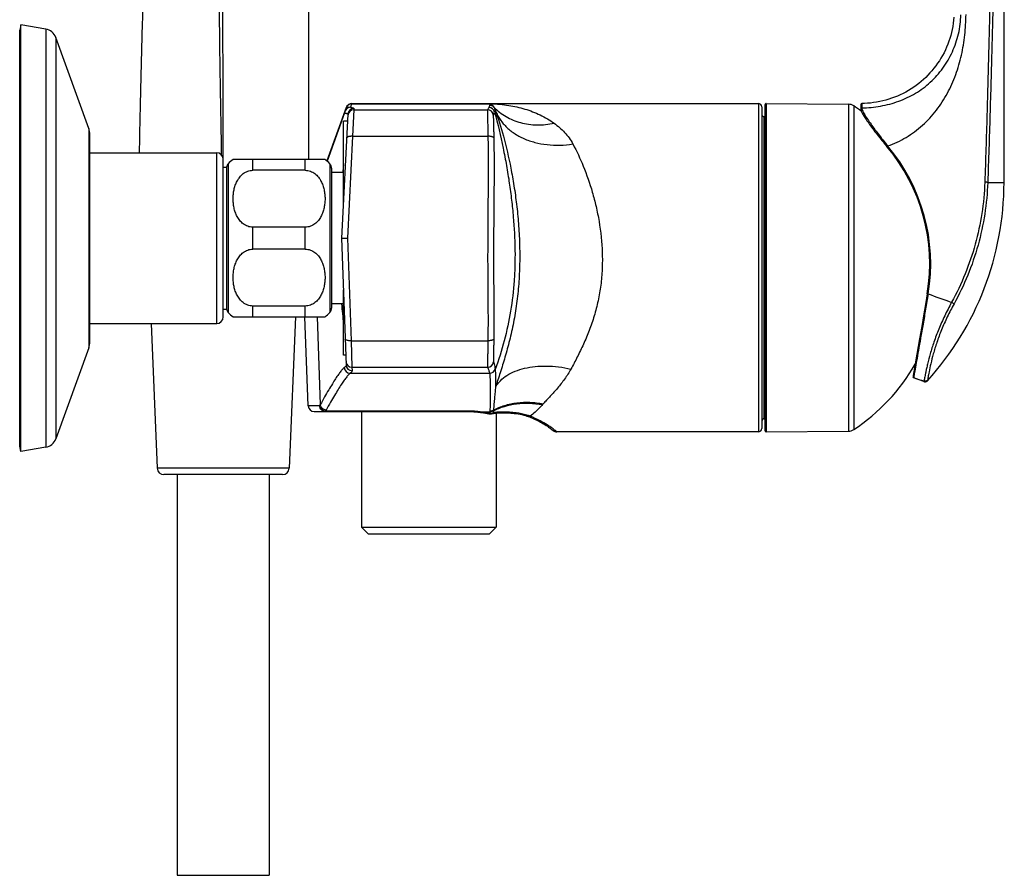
# Model space of a CAD drawing. Header units: millimetres. Extents: x 163 to 790, y -558 to 214.
# Tile 31 of 40: x 640 to 790, y -116 to 14. Entities that reach past the tile are written whole.
import ezdxf

# ---------------------------------------------------------------- set-up
doc = ezdxf.new("R2010")
doc.units = ezdxf.units.MM
doc.header["$LTSCALE"] = 23.1
doc.layers.get('0').update_dxf_attribs({"linetype": 'CONTINUOUS'})

msp = doc.modelspace()

# ---------------------------------------------------------------- linework, layer by layer
at = {"color": 7, "linetype": 'CONTINUOUS'}
for p, q in [((789.5, -11), (789.54, 73.81)), ((639.74, 13.02), (639.59, 12.17)), ((639.59, -51.13), (639.59, 12.17)), ((639.74, -51.98), (639.74, 13.02)), ((643.55, 12.35), (639.74, 13.02)), ((650.12, -2.77), (645.09, 11.06)), ((689.32, 0.43), (686.36, -7.7)), ((690.17, 1.02), (752.09, 1.02)), ((752.59, 0.52), (752.59, -48.48)), ((753.09, 0.82), (753.09, -48.77)), ((753.29, 1.02), (765.8, 0.91)), ((767.68, 0.87), (767.68, 0.2)), ((767.68, 0.84), (767.68, 0.79)), ((767.68, 0.75), (767.68, 0.64)), ((689.58, -0.59), (688.61, -19.48)), ((752.99, -0.98), (753.09, -0.98)), ((689.52, -1.68), (688.89, -1.68)), ((688.89, -13.98), (688.89, -1.68)), ((650.29, -35.23), (650.29, -3.73)), ((650.29, -6.48), (669.59, -6.48)), ((670.59, -31.48), (670.59, -7.48)), ((686.09, -7.48), (672.09, -7.48)), ((670.59, -8.68), (671.1, -8.68)), ((671.1, -8.68), (671.1, -30.27)), ((687.09, -8.83), (687.09, -30.12)), ((683.09, -9.15), (675.09, -9.15)), ((688.89, -9.5), (687.09, -9.5)), ((683.09, -17.81), (675.09, -17.81)), ((688.61, -19.48), (689.51, -19.49)), ((688.61, -19.48), (688.61, -19.48)), ((688.61, -19.48), (689.3, -38.81)), ((683.09, -21.15), (675.09, -21.15)), ((688.89, -37.28), (688.89, -27.34)), ((777.81, -27.95), (777.53, -29.6)), ((683.09, -29.81), (675.09, -29.81)), ((688.89, -29.46), (687.09, -29.46)), ((777.53, -29.6), (777.24, -31.29)), ((670.59, -30.27), (671.1, -30.27)), ((672.09, -31.48), (686.09, -31.48)), ((681.59, -31.48), (680.63, -54.52)), ((683.53, -45.01), (683.04, -31.48)), ((777.24, -31.29), (776.96, -32.92)), ((650.29, -32.48), (669.59, -32.48)), ((659.63, -32.48), (660.55, -54.52)), ((776.96, -32.92), (776.64, -34.83)), ((650.12, -36.18), (645.09, -50.02)), ((689.25, -37.28), (688.89, -37.28)), ((776.23, -37.14), (776.13, -37.71)), ((775.92, -38.93), (775.76, -39.83)), ((776.13, -37.71), (775.92, -38.93)), ((775.67, -40.38), (775.65, -40.51)), ((775.76, -39.83), (775.67, -40.38)), ((775.65, -40.51), (775.64, -40.54)), ((775.64, -40.54), (775.64, -40.58)), ((777.31, -41.32), (775.73, -40.74)), ((691.64, -45.88), (691.64, -63.48)), ((709.44, -45.97), (709.58, -45.98)), ((711.37, -46.23), (711.37, -46.23)), ((712.14, -46.13), (712.14, -63.48)), ((714.92, -46.16), (714.92, -46.16)), ((717.04, -46.63), (717.04, -46.63)), ((717.04, -46.63), (717.23, -46.7)), ((717.23, -46.7), (717.46, -46.8)), ((717.46, -46.79), (717.68, -46.89)), ((717.68, -46.89), (717.9, -46.99)), ((717.9, -46.98), (718.12, -47.08)), ((718.12, -47.08), (718.33, -47.18)), ((718.33, -47.18), (718.53, -47.29)), ((718.53, -47.28), (718.73, -47.39)), ((718.73, -47.39), (718.92, -47.49)), ((718.92, -47.49), (719.1, -47.59)), ((719.1, -47.59), (719.28, -47.7)), ((719.28, -47.69), (719.45, -47.8)), ((719.45, -47.8), (719.61, -47.9)), ((719.6, -47.89), (719.76, -47.99)), ((752.99, -46.98), (753.09, -46.98)), ((719.9, -48.08), (720.03, -48.17)), ((720.55, -48.55), (720.68, -48.66)), ((720.68, -48.66), (720.84, -48.78)), ((752.09, -48.98), (721.4, -48.98)), ((753.29, -48.97), (765.8, -48.86)), ((639.74, -51.98), (639.59, -51.13)), ((643.55, -51.31), (639.74, -51.98)), ((679.63, -55.48), (661.55, -55.48)), ((663.59, -55.48), (663.59, -116.49)), ((677.59, -55.48), (677.59, -116.49)), ((691.64, -63.48), (712.14, -63.48)), ((691.64, -63.48), (692.64, -64.48)), ((692.64, -64.48), (711.14, -64.48)), ((712.14, -63.48), (711.14, -64.48)), ((663.59, -116.49), (677.59, -116.49))]:
    msp.add_line(p, q, dxfattribs=at)
at = {"color": 9, "linetype": 'CONTINUOUS'}
for p, q in [((643.55, 12.35), (643.55, -51.31)), ((645.09, 11.06), (645.09, -50.02)), ((690.14, 0.95), (689.96, 0.44)), ((690.15, 0.97), (690.14, 0.95)), ((690.14, 0.95), (711.17, 0.95)), ((690.17, 1.02), (690.15, 0.97)), ((690.15, 0.97), (711.17, 0.97)), ((690.47, 0.07), (690.29, -3.97)), ((690.48, 0.26), (690.47, 0.07)), ((690.47, 0.07), (710.82, 0.07)), ((711.17, 0.95), (711.17, 0.97)), ((752.09, 1.02), (752.09, -48.98)), ((753.29, 1.02), (753.29, -48.97)), ((765.8, 0.91), (765.8, -48.86)), ((766.61, 0.67), (766.61, -48.62)), ((767.83, 1.02), (767.82, 0.35)), ((689.08, -0.42), (686.43, -7.76)), ((752.99, -46.98), (752.99, -0.98)), ((650.12, -2.77), (650.12, -36.18)), ((690.29, -3.97), (689.51, -19.49)), ((690.29, -3.97), (710.9, -3.97)), ((669.59, -32.48), (669.59, -6.48)), ((670.6, -8.68), (670.6, -7.48)), ((675.09, -9.15), (675.09, -7.48)), ((683.09, -9.15), (683.09, -7.48)), ((671.34, -8.17), (671.34, -30.79)), ((686.84, -8.17), (686.84, -30.79)), ((787.02, -10.99), (789.5, -11)), ((675.09, -21.15), (675.09, -17.81)), ((683.09, -21.15), (683.09, -17.81)), ((689.51, -19.49), (690.06, -35.1)), ((675.09, -31.48), (675.09, -29.81)), ((683.09, -31.48), (683.09, -29.81)), ((684.9, -31.48), (685.37, -44.83)), ((690.06, -35.1), (710.89, -35.1)), ((690.06, -35.1), (690.18, -39.13)), ((689.93, -40.05), (711.16, -40.05)), ((690.18, -39.13), (710.84, -39.13)), ((690.18, -39.13), (690.2, -39.67)), ((775.74, -40.7), (775.73, -40.74)), ((777.32, -41.24), (777.31, -41.32)), ((777.86, -41.1), (777.85, -41.18)), ((777.86, -41.1), (777.85, -41.18)), ((719.33, -44.7), (719.22, -44.83)), ((685.27, -45.01), (683.53, -45.01)), ((708.3, -45.83), (686.16, -45.83)), ((686.16, -45.88), (686.16, -45.83)), ((708.3, -45.88), (708.3, -45.83)), ((709.7, -45.94), (711.21, -45.94)), ((711.21, -45.94), (711.2, -46.2)), ((721.4, -48.98), (721.17, -48.79)), ((680.63, -54.52), (660.55, -54.52))]:
    msp.add_line(p, q, dxfattribs=at)
at = {"color": 7, "linetype": 'CONTINUOUS'}
for points in [[(781.87, 14.17), (781.83, 13.7), (781.77, 13.23), (781.7, 12.77), (781.61, 12.31), (781.51, 11.85), (781.39, 11.39), (781.25, 10.94), (781.1, 10.49), (780.94, 10.05), (780.76, 9.61), (780.57, 9.18), (780.36, 8.76), (780.14, 8.34), (779.9, 7.94), (779.66, 7.53), (779.39, 7.14), (779.12, 6.76), (778.83, 6.38), (778.53, 6.02), (778.22, 5.67), (777.9, 5.32), (777.57, 4.99), (777.22, 4.67), (776.86, 4.36), (776.5, 4.06), (776.12, 3.78), (775.74, 3.5), (775.35, 3.24), (774.95, 3), (774.54, 2.76), (774.12, 2.54), (773.69, 2.34), (773.26, 2.15), (772.83, 1.97), (772.38, 1.81), (771.94, 1.66), (771.48, 1.53), (771.03, 1.41), (770.57, 1.31), (770.1, 1.22), (769.64, 1.15), (769.17, 1.09), (768.7, 1.05), (768.23, 1.02), (767.83, 1.02)], [(767.68, 0.2), (767.68, 0.15), (767.69, 0.08), (767.7, 0.01), (767.73, -0.07), (767.76, -0.16), (767.8, -0.25), (767.84, -0.34), (767.9, -0.45), (767.96, -0.56), (768.03, -0.68), (768.1, -0.81), (768.19, -0.95), (768.29, -1.1), (768.39, -1.26), (768.5, -1.42), (768.62, -1.6), (768.75, -1.79), (768.89, -1.98), (769.03, -2.18), (769.18, -2.39), (769.34, -2.6), (769.5, -2.82), (769.67, -3.04), (769.84, -3.27), (770.02, -3.49), (770.2, -3.72), (770.38, -3.96), (770.57, -4.19), (770.75, -4.42), (770.94, -4.65), (771.13, -4.88), (771.32, -5.12), (771.66, -5.53)], [(776.64, -34.83), (776.28, -36.84), (776.23, -37.14)], [(777.31, -41.32), (777.33, -41.32), (777.37, -41.33), (777.41, -41.34), (777.45, -41.34), (777.49, -41.35), (777.53, -41.34), (777.56, -41.34), (777.6, -41.33), (777.64, -41.32), (777.68, -41.31), (777.71, -41.29), (777.75, -41.27), (777.78, -41.25), (777.81, -41.22), (777.84, -41.2), (777.85, -41.18)], [(684.43, -45.88), (708.33, -45.88), (708.41, -45.88), (708.49, -45.88), (708.57, -45.89), (708.66, -45.89), (708.74, -45.9), (708.82, -45.9), (708.91, -45.91), (709, -45.92), (709.08, -45.92), (709.17, -45.93), (709.26, -45.94), (709.35, -45.95), (709.44, -45.97)], [(709.58, -45.98), (709.75, -46.01), (709.99, -46.04), (710.24, -46.09), (710.51, -46.13), (710.79, -46.18), (711.03, -46.23)], [(711.37, -46.23), (711.56, -46.2), (711.77, -46.17), (712, -46.14), (712.23, -46.12), (712.47, -46.1), (712.72, -46.09), (712.98, -46.09), (713.24, -46.08), (713.51, -46.09), (713.79, -46.09), (714.08, -46.1), (714.37, -46.12), (714.66, -46.14), (714.92, -46.16)], [(714.92, -46.16), (715.19, -46.2), (715.49, -46.24), (715.79, -46.29), (716.07, -46.35), (716.35, -46.41), (716.61, -46.49), (716.85, -46.56), (717.04, -46.63)], [(719.75, -47.99), (719.9, -48.08), (720.03, -48.17), (720.15, -48.26), (720.27, -48.34), (720.37, -48.42), (720.47, -48.49), (720.55, -48.55)]]:
    msp.add_lwpolyline(points, dxfattribs=at)
for centre, radius, start, end in [((643.21, 10.38), 2, 20, 80), ((690.17, 0.12), 0.9, 89.9998, 159.9995), ((752.09, 0.52), 0.5, 0, 90), ((753.29, 0.82), 0.2, 89.5, 180), ((765.78, -0.59), 1.5, 56.65, 89.5), ((750.39, -23.98), 29.5, 53.9509, 56.65), ((767.83, 0.87), 0.15, 90.4625, 179.7579), ((752.99, -0.58), 0.4, 180, 270), ((647.49, -3.73), 2.8, 0, 20), ((750.45, -23.39), 27.73, 350.5491, 40.098), ((669.59, -7.48), 1, 0, 90), ((675.09, -11.48), 5, 126.8699, 138.5904), ((683.09, -11.48), 5, 41.4096, 53.1301), ((672.09, -8.83), 1, 138.5904, 171.4304), ((686.09, -8.83), 1, 0, 41.4096), ((930.65, -34.72), 243.19, 173.7675, 174.0467), ((744.5, -10.97), 45, 317.8316, 359.9702), ((937.37, -7.57), 249.73, 185.028, 185.7419), ((669.59, -31.48), 1, 270, 360), ((672.09, -30.12), 1, 188.5696, 221.4096), ((675.09, -27.48), 5, 221.4096, 233.1301), ((683.09, -27.48), 5, 306.8699, 318.5904), ((686.09, -30.12), 1, 318.5904, 360), ((647.49, -35.23), 2.8, 340, 360), ((750.39, -23.98), 29.5, 303.35, 330.1018), ((775.78, -40.6), 0.15, 171.3148, 249.9702), ((684.43, -44.98), 0.9, 182.0615, 270), ((711.2, -45.35), 0.9, 259.0274, 280.7381), ((752.99, -47.38), 0.4, 90, 180), ((721.4, -48.08), 0.9, 231.6008, 270.0002), ((752.09, -48.48), 0.5, 270, 360), ((753.29, -48.77), 0.2, 180, 270.5), ((765.78, -47.36), 1.5, 270.5, 303.35), ((643.21, -49.34), 2, 280, 340), ((661.55, -54.48), 1, 182.3859, 270), ((679.63, -54.48), 1, 270, 357.6141)]:
    msp.add_arc(centre, radius, start, end, dxfattribs=at)
at = {"color": 9, "linetype": 'CONTINUOUS'}
for centre, radius, start, end in [((689.98, -0.46), 0.9, 90.1283, 177.0826), ((689.96, -0.46), 0.9, 89.9956, 159.9984), ((690.14, 0.05), 0.9, 89.9956, 159.9984), ((690.15, 0.07), 0.898, 89.8634, 159.9593), ((690.47, -0.83), 0.9, 89.9979, 177.0592), ((690.48, -0.64), 0.9, 89.9979, 177.0592), ((710.82, -0.83), 0.9, 5.0622, 89.9893), ((711.05, -0.51), 0.9, 14.988, 89.9964), ((711.16, -0.14), 0.9, 43.2562, 89.9974), ((710.7, -0.25), 1.34, 14.2387, 32.7972), ((767.82, 0.2), 0.142, 178.1353, 179.7239), ((710.07, 0.23), 1.91, 329.4563, 344.671), ((750.45, -23.39), 27.88, 350.5501, 40.098), ((1269.75, 1320.54), 1435.39, 249.96317, 250.11391), ((690.18, -38.23), 0.9, 182.0796, 270.0204), ((690.2, -38.77), 0.9, 182.0796, 270.0204), ((710.84, -38.23), 0.9, 270.0287, 354.1656), ((689.93, -39.15), 0.901, 182.1591, 269.8539), ((711.16, -39.15), 0.9, 270.0109, 339.6621), ((711.16, -39.15), 0.9, 270.0105, 339.6835), ((711.56, -39.95), 0.411, 193.1878, 193.4412), ((712.51, -39.39), 0.51, 188.1069, 188.344), ((775.79, -40.56), 0.149, 171.343, 250.0943), ((831.82, 123.53), 173.55, 251.1458, 251.6972), ((693.9, -49.59), 9.77, 150.7954, 152.0181), ((694.71, -50.36), 9.68, 150.8396, 152.0621), ((703.72, -84.12), 38.65, 78.8296, 79.0693), ((701.85, -45.73), 9.37, 358.7138, 359.4093), ((644.75, -39.44), 67.29, 354.3684, 354.6007), ((698.09, -44.65), 13.7, 355.2719, 355.7756)]:
    msp.add_arc(centre, radius, start, end, dxfattribs=at)
for points, knots in [([(679.58, 120.47), (679.37, 119.9), (678.97, 118.78), (678.38, 117.1), (677.8, 115.46), (677.07, 113.34), (676.22, 110.79), (675.43, 108.28), (674.87, 106.33), (674.49, 104.91), (674.15, 103.52), (673.83, 102.14), (673.56, 100.76), (673.31, 99.37), (673.08, 97.96), (672.85, 96.5), (672.63, 94.97), (672.41, 93.35), (672.19, 91.62), (671.88, 89.12), (671.52, 85.79), (671.16, 81.62), (670.87, 77.32), (670.62, 72.95), (670.42, 68.55), (670.21, 62.66), (670.07, 56.76), (669.97, 50.86), (669.91, 46.43), (669.87, 41.99), (669.86, 37.56), (669.85, 33.13), (669.87, 27.21), (669.91, 19.82), (670.01, 10.96), (670.14, 2.09), (670.25, -3.82), (670.3, -6.78)], [0, 0, 0, 0, 0.014135, 0.027982, 0.041529, 0.054766, 0.080297, 0.10456, 0.116227, 0.127629, 0.138816, 0.149838, 0.160744, 0.171649, 0.182724, 0.194164, 0.206158, 0.218872, 0.232422, 0.246833, 0.277872, 0.310748, 0.344498, 0.378649, 0.412986, 0.447416, 0.516399, 0.55092, 0.585451, 0.619989, 0.65453, 0.689074, 0.72362, 0.792715, 0.861811, 0.930907, 1, 1, 1, 1]), ([(670.6, -7.48), (670.6, -6), (670.59, -3.04), (670.57, 2.89), (670.55, 10.3), (670.52, 19.19), (670.5, 26.59), (670.51, 32.52), (670.52, 36.96), (670.55, 41.41), (670.6, 45.85), (670.67, 50.29), (670.76, 54.73), (670.89, 59.17), (671.04, 63.6), (671.25, 68.02), (671.5, 72.43), (671.8, 76.81), (672.15, 81.12), (672.49, 84.65), (672.79, 87.39), (673.02, 89.34), (673.25, 91.19), (673.56, 93.45), (673.9, 95.57), (674.28, 97.55), (674.58, 98.94), (674.84, 100.07), (675.06, 100.96), (675.29, 101.85), (675.59, 102.98), (675.98, 104.33), (676.4, 105.72), (676.99, 107.63), (677.64, 109.58), (678.32, 111.59), (679.05, 113.7), (679.82, 115.86), (680.62, 118.07), (681.02, 119.19), (681.23, 119.76)], [0, 0, 0, 0, 0.034582, 0.069164, 0.138332, 0.2075, 0.276667, 0.311249, 0.345829, 0.380407, 0.414982, 0.449549, 0.484108, 0.51865, 0.553166, 0.587635, 0.622015, 0.656218, 0.690044, 0.723056, 0.739, 0.754346, 0.768919, 0.782619, 0.807489, 0.818912, 0.829893, 0.840632, 0.845973, 0.851324, 0.862112, 0.873077, 0.884288, 0.895801, 0.91985, 0.932392, 0.94527, 0.972013, 0.985857, 1, 1, 1, 1]), ([(787.71, 30.04), (787.62, 26.62), (787.44, 19.78), (787.18, 9.53), (786.9, -0.72), (786.69, -7.55), (786.56, -10.96)], [0, 0, 0, 0, 0.25, 0.5, 0.75, 1, 1, 1, 1]), ([(788.19, 30), (788.09, 26.59), (787.91, 19.75), (787.65, 9.5), (787.36, -0.75), (787.14, -7.58), (787.02, -10.99)], [0, 0, 0, 0, 0.249998, 0.499999, 0.750001, 1, 1, 1, 1]), ([(767.82, 0.35), (768.31, 0.36), (769.28, 0.42), (770.71, 0.61), (772.11, 0.92), (773.47, 1.35), (774.78, 1.9), (776.02, 2.57), (777.2, 3.35), (778.66, 4.56), (780.27, 6.35), (781.48, 8.44), (782.19, 10.24), (782.59, 11.64), (782.85, 13.08), (782.92, 14.06), (782.93, 14.54)], [0, 0, 0, 0, 0.063552, 0.126574, 0.18889, 0.25063, 0.312029, 0.373336, 0.434756, 0.496434, 0.620636, 0.746114, 0.809359, 0.872823, 0.936416, 1, 1, 1, 1]), ([(771.78, -5.43), (772.76, -5.1), (774.65, -4.22), (777.15, -2.36), (778.91, -0.44), (780.11, 1.25), (780.9, 2.58), (781.59, 3.97), (782.17, 5.41), (782.65, 6.89), (783.04, 8.39), (783.32, 9.92), (783.53, 11.46), (783.66, 13), (783.7, 14.04), (783.71, 14.55)], [0, 0, 0, 0, 0.124937, 0.249881, 0.374829, 0.437358, 0.499884, 0.562405, 0.624924, 0.687439, 0.749953, 0.812467, 0.874979, 0.937492, 1, 1, 1, 1]), ([(689.96, 0.44), (689.96, 0.44), (689.96, 0.44), (689.97, 0.44), (689.97, 0.44), (689.98, 0.44)], [0, 0, 0, 0, 0.089704, 0.280135, 1, 1, 1, 1]), ([(689.98, 0.44), (690.02, 0.43), (690.09, 0.42), (690.19, 0.39), (690.28, 0.37), (690.35, 0.35), (690.41, 0.33), (690.44, 0.31), (690.46, 0.3), (690.47, 0.28), (690.48, 0.27), (690.48, 0.26)], [0, 0, 0, 0, 0.220418, 0.412254, 0.57568, 0.711, 0.818784, 0.90018, 0.931798, 0.958161, 1, 1, 1, 1]), ([(711.05, 0.39), (711.02, 0.33), (710.96, 0.22), (710.87, 0.12), (710.82, 0.07)], [0, 0, 0, 0, 0.466181, 1, 1, 1, 1]), ([(710.82, 0.07), (710.82, 0.07), (710.82, 0.07), (710.82, 0.06), (710.82, 0.05), (710.82, 0.02), (710.82, -0.01), (710.82, -0.05), (710.82, -0.1), (710.82, -0.16), (710.82, -0.26), (710.82, -0.4), (710.83, -0.59), (710.84, -0.82), (710.84, -1.07), (710.85, -1.36), (710.85, -1.67), (710.86, -2), (710.87, -2.49), (710.88, -3.15), (710.89, -3.69), (710.9, -3.97)], [0, 0, 0, 0, 0.000678, 0.001865, 0.005841, 0.011981, 0.020287, 0.030748, 0.04335, 0.058074, 0.074897, 0.11474, 0.162638, 0.218301, 0.281394, 0.351539, 0.428314, 0.511258, 0.599875, 0.791967, 1, 1, 1, 1]), ([(711.16, 0.76), (711.16, 0.73), (711.13, 0.6), (711.09, 0.48), (711.05, 0.39)], [0, 0, 0, 0, 0.244595, 1, 1, 1, 1]), ([(711.17, 0.95), (711.18, 0.9), (711.18, 0.84), (711.17, 0.77), (711.16, 0.76)], [0, 0, 0, 0, 0.747293, 1, 1, 1, 1]), ([(711.17, 0.97), (711.7, 0.97), (712.67, 0.93), (714.46, 0.7), (716.53, 0.24), (718.88, -0.65), (720.33, -1.49), (721, -1.98)], [0, 0, 0, 0, 0.151747, 0.27881, 0.521684, 0.761154, 1, 1, 1, 1]), ([(711.17, 0.95), (711.2, 0.95), (711.25, 0.94), (711.32, 0.91), (711.4, 0.87), (711.48, 0.83), (711.58, 0.75), (711.7, 0.64), (711.78, 0.53), (711.82, 0.48)], [0, 0, 0, 0, 0.108624, 0.171423, 0.286356, 0.398854, 0.512389, 0.747534, 1, 1, 1, 1]), ([(711.82, 0.48), (712.09, 0.19), (712.67, -0.33), (713.65, -1), (714.72, -1.53), (715.88, -1.92), (717.1, -2.16), (718.82, -2.29), (720.13, -2.16), (721, -1.98)], [0, 0, 0, 0, 0.117783, 0.236498, 0.356894, 0.479597, 0.605083, 0.733657, 1, 1, 1, 1]), ([(711.99, 0.08), (711.99, 0.05), (711.97, -0.07), (711.94, -0.19), (711.92, -0.28)], [0, 0, 0, 0, 0.237763, 1, 1, 1, 1]), ([(711.99, 0.08), (712.08, -0.16), (712.28, -0.62), (712.66, -1.28), (713.11, -1.91), (713.82, -2.7), (714.89, -3.56), (716.39, -4.37), (718.08, -4.95), (719.92, -5.28), (721.87, -5.36), (723.18, -5.24), (723.84, -5.14)], [0, 0, 0, 0, 0.054103, 0.10855, 0.163631, 0.219611, 0.335001, 0.456175, 0.583691, 0.717404, 0.856576, 1, 1, 1, 1]), ([(711.99, 0.08), (712.46, -1.25), (713.37, -4.19), (714.27, -8.07), (714.89, -11.54), (715.28, -14.36), (715.58, -17.29), (715.74, -20.31), (715.76, -23.37), (715.62, -26.43), (715.35, -28.94), (715.06, -30.91), (714.72, -32.78), (714.22, -35.02), (713.53, -37.56), (712.8, -39.91), (712.3, -41.41), (712.05, -42.13)], [0, 0, 0, 0, 0.098395, 0.213989, 0.277338, 0.343647, 0.412319, 0.482711, 0.554078, 0.625474, 0.695763, 0.730119, 0.76377, 0.828594, 0.889676, 0.946787, 1, 1, 1, 1]), ([(767.82, 0.35), (767.8, 0.35), (767.77, 0.34), (767.72, 0.31), (767.68, 0.26), (767.68, 0.22), (767.68, 0.21)], [0, 0, 0, 0, 0.253079, 0.504334, 0.753091, 1, 1, 1, 1]), ([(767.82, 0.35), (767.82, 0.32), (767.83, 0.27), (767.85, 0.15), (767.92, -0.03), (768.04, -0.28), (768.19, -0.56), (768.38, -0.87), (768.68, -1.33), (769.11, -1.97), (769.7, -2.77), (770.35, -3.63), (771.04, -4.53), (771.53, -5.12), (771.78, -5.43)], [0, 0, 0, 0, 0.010528, 0.022945, 0.05368, 0.092124, 0.137604, 0.189303, 0.246449, 0.374404, 0.517071, 0.671039, 0.833139, 1, 1, 1, 1]), ([(689.11, -0.15), (689.1, -0.19), (689.07, -0.28), (689.08, -0.37), (689.08, -0.42)], [0, 0, 0, 0, 0.506076, 1, 1, 1, 1]), ([(689.08, -0.42), (689.12, -0.42), (689.19, -0.44), (689.3, -0.46), (689.38, -0.48), (689.45, -0.5), (689.51, -0.52), (689.54, -0.54), (689.56, -0.56), (689.57, -0.57), (689.58, -0.58), (689.58, -0.59)], [0, 0, 0, 0, 0.220318, 0.412073, 0.575444, 0.710739, 0.818525, 0.899955, 0.931607, 0.958018, 1, 1, 1, 1]), ([(711.72, -0.75), (711.72, -0.75), (711.72, -0.76), (711.72, -0.77), (711.71, -0.8), (711.71, -0.83), (711.71, -0.86), (711.72, -0.93), (711.72, -1.03), (711.72, -1.17), (711.73, -1.34), (711.73, -1.53), (711.74, -1.75), (711.75, -1.99), (711.76, -2.36), (711.77, -2.87), (711.78, -3.52), (711.79, -3.98), (711.8, -4.22)], [0, 0, 0, 0, 0.002307, 0.006746, 0.013339, 0.02208, 0.032957, 0.04596, 0.078254, 0.118717, 0.167074, 0.223016, 0.286193, 0.356229, 0.432713, 0.603194, 0.793746, 1, 1, 1, 1]), ([(711.92, -0.28), (712.4, -2.09), (713.04, -4.81), (713.74, -8.42), (714.17, -11.07), (714.51, -13.67), (714.86, -17.04), (715.04, -20.34), (715.02, -23.58), (714.88, -26.72), (714.43, -30.58), (713.46, -35.1), (712.53, -38.03), (712, -39.46)], [0, 0, 0, 0, 0.141289, 0.210075, 0.277529, 0.34353, 0.40793, 0.532212, 0.592552, 0.652056, 0.769276, 0.884925, 1, 1, 1, 1]), ([(721, -1.98), (721.28, -2.19), (721.84, -2.63), (722.6, -3.37), (723.29, -4.21), (723.67, -4.82), (723.84, -5.14)], [0, 0, 0, 0, 0.247182, 0.495596, 0.746092, 1, 1, 1, 1]), ([(690.29, -3.97), (690.23, -3.97), (690.12, -3.97), (689.95, -3.98), (689.8, -3.99), (689.67, -4.02), (689.56, -4.06), (689.48, -4.09), (689.44, -4.13), (689.41, -4.15), (689.4, -4.18), (689.39, -4.2), (689.39, -4.21)], [0, 0, 0, 0, 0.177558, 0.348594, 0.507453, 0.649096, 0.769553, 0.866535, 0.906374, 0.941052, 0.97168, 1, 1, 1, 1]), ([(710.9, -3.97), (710.92, -5.24), (710.95, -7.8), (710.93, -11.67), (710.89, -15.59), (710.87, -18.88), (710.86, -21.52), (710.86, -23.49), (710.87, -25.46), (710.88, -27.42), (710.9, -29.36), (710.92, -31.92), (710.91, -33.83), (710.89, -35.1)], [0, 0, 0, 0, 0.122217, 0.24684, 0.373074, 0.500108, 0.563671, 0.627129, 0.69038, 0.753323, 0.815856, 0.87788, 1, 1, 1, 1]), ([(711.8, -4.22), (711.79, -4.18), (711.74, -4.13), (711.67, -4.1), (711.61, -4.07), (711.51, -4.04), (711.38, -4.01), (711.23, -3.98), (711.06, -3.97), (710.95, -3.97), (710.9, -3.97)], [0, 0, 0, 0, 0.13458, 0.181616, 0.234365, 0.356362, 0.498223, 0.656074, 0.825112, 1, 1, 1, 1]), ([(711.8, -4.22), (711.82, -5.47), (711.84, -7.99), (711.83, -11.8), (711.79, -15.65), (711.76, -19.54), (711.75, -23.42), (711.78, -27.28), (711.81, -31.08), (711.81, -33.6), (711.79, -34.85)], [0, 0, 0, 0, 0.122113, 0.2467, 0.372966, 0.500087, 0.627213, 0.753475, 0.878008, 1, 1, 1, 1]), ([(723.84, -5.14), (724.43, -6.24), (725.54, -8.63), (726.66, -11.84), (727.39, -14.67), (728.01, -17.74), (728.34, -20.93), (728.33, -24.18), (728.12, -26.62), (727.71, -29.01), (727.12, -31.32), (726.36, -33.52), (725.48, -35.59), (724.53, -37.55), (723.87, -38.8), (723.54, -39.41)], [0, 0, 0, 0, 0.103755, 0.220692, 0.283316, 0.348182, 0.482594, 0.551046, 0.619443, 0.687158, 0.753656, 0.818523, 0.88143, 0.942058, 1, 1, 1, 1]), ([(771.78, -5.43), (771.77, -5.43), (771.76, -5.45), (771.73, -5.46), (771.71, -5.48), (771.7, -5.5), (771.68, -5.51), (771.67, -5.52), (771.67, -5.52), (771.67, -5.53), (771.66, -5.53), (771.66, -5.53), (771.66, -5.53)], [0, 0, 0, 0, 0.192854, 0.37932, 0.551781, 0.703477, 0.828318, 0.92136, 0.954768, 0.979007, 0.993943, 1, 1, 1, 1]), ([(786.56, -10.96), (786.51, -12.56), (786.21, -15.74), (785.2, -20.43), (783.66, -24.97), (782.28, -27.86), (781.5, -29.25)], [0, 0, 0, 0, 0.249978, 0.499966, 0.749971, 1, 1, 1, 1]), ([(787.02, -10.99), (786.96, -12.61), (786.65, -15.82), (785.63, -20.56), (784.06, -25.15), (782.67, -28.07), (781.89, -29.48)], [0, 0, 0, 0, 0.24998, 0.499968, 0.749972, 1, 1, 1, 1]), ([(787.02, -10.99), (786.99, -10.99), (786.93, -10.98), (786.78, -10.97), (786.65, -10.97), (786.56, -10.96)], [0, 0, 0, 0, 0.17153, 0.408451, 1, 1, 1, 1]), ([(777.95, -27.96), (777.82, -28.74), (777.56, -30.27), (777.18, -32.51), (776.81, -34.61), (776.48, -36.49), (776.23, -37.89), (776.06, -38.84), (775.96, -39.42), (775.88, -39.89), (775.81, -40.26), (775.77, -40.52), (775.75, -40.65), (775.74, -40.7)], [0, 0, 0, 0, 0.182784, 0.360765, 0.527533, 0.676933, 0.803288, 0.856246, 0.901664, 0.939086, 0.968131, 0.988504, 1, 1, 1, 1]), ([(777.95, -27.96), (777.94, -27.96), (777.91, -27.96), (777.87, -27.95), (777.85, -27.95), (777.83, -27.95), (777.82, -27.95), (777.81, -27.95), (777.81, -27.95), (777.81, -27.95), (777.81, -27.95), (777.81, -27.95)], [0, 0, 0, 0, 0.381699, 0.553874, 0.704781, 0.828667, 0.920898, 0.954057, 0.978187, 0.993257, 1, 1, 1, 1]), ([(781.5, -29.25), (781.14, -29.93), (780.45, -31.27), (779.56, -33.29), (778.83, -35.23), (778.27, -37.01), (777.92, -38.35), (777.7, -39.29), (777.58, -39.86), (777.48, -40.35), (777.41, -40.73), (777.36, -41.02), (777.33, -41.18), (777.32, -41.24)], [0, 0, 0, 0, 0.180066, 0.355361, 0.519702, 0.667346, 0.793218, 0.84659, 0.892922, 0.931776, 0.96277, 0.98559, 1, 1, 1, 1]), ([(781.89, -29.48), (781.52, -30.13), (780.85, -31.44), (779.97, -33.4), (779.27, -35.29), (778.74, -37.01), (778.36, -38.5), (778.13, -39.56), (778, -40.25), (777.94, -40.62), (777.89, -40.89), (777.87, -41.04), (777.86, -41.1)], [0, 0, 0, 0, 0.180875, 0.356837, 0.521499, 0.669045, 0.794496, 0.893641, 0.932234, 0.963009, 0.985669, 1, 1, 1, 1]), ([(781.89, -29.48), (781.83, -29.44), (781.71, -29.37), (781.58, -29.29), (781.5, -29.25)], [0, 0, 0, 0, 0.424635, 1, 1, 1, 1]), ([(690.06, -35.1), (690, -35.1), (689.89, -35.1), (689.72, -35.09), (689.57, -35.07), (689.43, -35.04), (689.32, -35), (689.25, -34.96), (689.2, -34.93), (689.18, -34.9), (689.17, -34.87), (689.16, -34.86), (689.16, -34.85)], [0, 0, 0, 0, 0.177197, 0.348006, 0.506753, 0.648381, 0.768905, 0.866027, 0.905967, 0.940763, 0.97153, 1, 1, 1, 1]), ([(710.89, -35.1), (710.89, -35.37), (710.88, -35.9), (710.87, -36.66), (710.86, -37.24), (710.85, -37.67), (710.85, -37.95), (710.85, -38.2), (710.84, -38.43), (710.84, -38.62), (710.83, -38.79), (710.83, -38.9), (710.83, -38.98), (710.83, -39.03), (710.83, -39.06), (710.84, -39.09), (710.84, -39.11), (710.84, -39.13), (710.84, -39.13)], [0, 0, 0, 0, 0.20459, 0.393836, 0.563395, 0.639554, 0.70937, 0.77244, 0.828401, 0.87693, 0.917747, 0.950613, 0.964006, 0.975345, 0.984616, 0.991809, 0.996927, 1, 1, 1, 1]), ([(711.79, -34.85), (711.78, -34.89), (711.71, -34.95), (711.61, -35), (711.5, -35.03), (711.37, -35.06), (711.22, -35.09), (711.06, -35.1), (710.95, -35.1), (710.89, -35.1)], [0, 0, 0, 0, 0.136641, 0.237029, 0.359271, 0.500909, 0.658129, 0.826231, 1, 1, 1, 1]), ([(711.79, -34.85), (711.78, -35.08), (711.78, -35.53), (711.77, -36.18), (711.76, -36.76), (711.75, -37.19), (711.74, -37.5), (711.74, -37.7), (711.73, -37.87), (711.73, -38.01), (711.73, -38.13), (711.73, -38.21), (711.73, -38.26), (711.73, -38.29), (711.73, -38.31), (711.73, -38.32), (711.74, -38.32)], [0, 0, 0, 0, 0.202396, 0.389721, 0.557919, 0.703356, 0.766512, 0.822795, 0.871878, 0.913457, 0.947249, 0.973015, 0.982844, 0.990623, 0.99634, 1, 1, 1, 1]), ([(689.3, -38.81), (689.31, -38.84), (689.29, -38.91), (689.24, -39), (689.15, -39.1), (689.08, -39.15), (689.03, -39.18)], [0, 0, 0, 0, 0.197036, 0.417799, 0.681603, 1, 1, 1, 1]), ([(711.74, -38.32), (711.77, -38.42), (711.89, -38.79), (711.96, -39.18), (712, -39.46)], [0, 0, 0, 0, 0.264862, 1, 1, 1, 1]), ([(712.06, -42.13), (712.16, -41.96), (712.39, -41.63), (712.94, -41.01), (713.8, -40.33), (715.06, -39.7), (716.51, -39.25), (718.12, -38.99), (719.86, -38.92), (721.69, -39.05), (722.92, -39.27), (723.54, -39.41)], [0, 0, 0, 0, 0.047521, 0.096258, 0.198737, 0.309887, 0.430759, 0.561346, 0.700805, 0.847663, 1, 1, 1, 1]), ([(689.03, -39.18), (688.99, -39.21), (688.91, -39.27), (688.79, -39.4), (688.65, -39.56), (688.42, -39.84), (688.1, -40.28), (687.67, -40.92), (687.18, -41.7), (686.62, -42.62), (686.01, -43.68), (685.59, -44.43), (685.37, -44.83)], [0, 0, 0, 0, 0.020484, 0.04643, 0.07799, 0.115233, 0.206851, 0.321259, 0.458189, 0.617273, 0.798054, 1, 1, 1, 1]), ([(689.93, -40.05), (689.89, -40.07), (689.81, -40.14), (689.69, -40.26), (689.54, -40.42), (689.31, -40.7), (688.99, -41.14), (688.56, -41.77), (688.07, -42.55), (687.51, -43.46), (686.9, -44.51), (686.48, -45.25), (686.26, -45.65)], [0, 0, 0, 0, 0.02057, 0.046588, 0.078207, 0.115498, 0.207179, 0.321603, 0.458502, 0.617513, 0.798188, 1, 1, 1, 1]), ([(690.2, -39.67), (690.2, -39.71), (690.19, -39.77), (690.14, -39.87), (690.05, -39.96), (689.97, -40.02), (689.93, -40.05)], [0, 0, 0, 0, 0.19672, 0.417333, 0.681237, 1, 1, 1, 1]), ([(710.84, -39.13), (710.91, -39.28), (711.03, -39.58), (711.12, -39.89), (711.16, -40.05)], [0, 0, 0, 0, 0.509415, 1, 1, 1, 1]), ([(711.16, -40.05), (711.17, -40.08), (711.18, -40.15), (711.19, -40.27), (711.2, -40.43), (711.21, -40.63), (711.22, -40.86), (711.23, -41.25), (711.23, -41.82), (711.24, -42.62), (711.23, -43.56), (711.22, -44.64), (711.22, -45.42), (711.21, -45.82)], [0, 0, 0, 0, 0.015119, 0.036548, 0.064332, 0.098484, 0.139003, 0.185881, 0.298659, 0.436677, 0.599736, 0.787607, 1, 1, 1, 1]), ([(712, -39.46), (712.01, -39.5), (712.02, -39.61), (712.03, -39.8), (712.04, -40.05), (712.05, -40.35), (712.05, -40.72), (712.05, -41.32), (712.05, -41.79), (712.05, -42.13)], [0, 0, 0, 0, 0.049238, 0.120118, 0.212656, 0.32683, 0.462629, 0.620126, 1, 1, 1, 1]), ([(723.54, -39.41), (723.25, -39.93), (722.62, -40.93), (721.71, -42.08), (720.96, -42.94), (720.4, -43.55), (719.85, -44.13), (719.5, -44.51), (719.33, -44.7)], [0, 0, 0, 0, 0.265147, 0.522297, 0.647266, 0.769153, 0.887133, 1, 1, 1, 1]), ([(777.86, -41.1), (777.83, -41.14), (777.75, -41.2), (777.61, -41.26), (777.47, -41.27), (777.37, -41.25), (777.32, -41.24)], [0, 0, 0, 0, 0.249485, 0.499414, 0.749663, 1, 1, 1, 1]), ([(712.06, -42.13), (712.03, -42.4), (711.98, -42.95), (711.9, -43.81), (711.82, -44.71), (711.78, -45.33), (711.75, -45.65)], [0, 0, 0, 0, 0.228611, 0.470723, 0.727622, 1, 1, 1, 1]), ([(686.26, -45.65), (686.15, -45.64), (685.93, -45.59), (685.65, -45.41), (685.45, -45.14), (685.39, -44.93), (685.37, -44.83)], [0, 0, 0, 0, 0.252105, 0.505551, 0.755844, 1, 1, 1, 1]), ([(711.74, -45.78), (712.28, -45.5), (713.43, -45.03), (715.27, -44.65), (717.23, -44.57), (718.55, -44.71), (719.22, -44.83)], [0, 0, 0, 0, 0.235997, 0.481414, 0.736382, 1, 1, 1, 1]), ([(711.75, -45.65), (712.29, -45.37), (713.45, -44.9), (715.33, -44.5), (717.31, -44.42), (718.66, -44.58), (719.33, -44.7)], [0, 0, 0, 0, 0.235276, 0.480444, 0.735672, 1, 1, 1, 1]), ([(719.22, -44.83), (719.07, -45), (718.48, -45.62), (717.85, -46.21), (717.35, -46.6)], [0, 0, 0, 0, 0.25954, 1, 1, 1, 1]), ([(686.16, -45.83), (686.05, -45.82), (685.83, -45.77), (685.55, -45.59), (685.35, -45.33), (685.29, -45.12), (685.27, -45.01)], [0, 0, 0, 0, 0.252466, 0.506026, 0.756162, 1, 1, 1, 1]), ([(686.16, -45.88), (686.04, -45.88), (685.82, -45.83), (685.53, -45.64), (685.33, -45.35), (685.28, -45.13), (685.27, -45.01)], [0, 0, 0, 0, 0.247768, 0.496831, 0.747736, 1, 1, 1, 1]), ([(709.7, -45.94), (709.47, -45.91), (709.13, -45.87), (708.66, -45.83), (708.42, -45.83), (708.3, -45.83)], [0, 0, 0, 0, 0.491096, 0.743557, 1, 1, 1, 1]), ([(709.58, -45.98), (709.6, -45.99), (709.64, -45.98), (709.68, -45.95), (709.7, -45.94)], [0, 0, 0, 0, 0.45386, 1, 1, 1, 1]), ([(711.05, -46.17), (710.94, -46.15), (710.49, -46.06), (710.04, -45.99), (709.7, -45.94)], [0, 0, 0, 0, 0.244201, 1, 1, 1, 1]), ([(711.03, -46.23), (711.06, -46.23), (711.12, -46.23), (711.18, -46.21), (711.2, -46.2)], [0, 0, 0, 0, 0.474946, 1, 1, 1, 1]), ([(711.72, -46.05), (711.64, -46.1), (711.48, -46.17), (711.29, -46.2), (711.2, -46.2)], [0, 0, 0, 0, 0.497599, 1, 1, 1, 1]), ([(711.75, -45.65), (711.68, -45.71), (711.5, -45.8), (711.31, -45.82), (711.21, -45.82)], [0, 0, 0, 0, 0.497207, 1, 1, 1, 1]), ([(711.74, -45.78), (711.67, -45.83), (711.49, -45.91), (711.3, -45.94), (711.21, -45.94)], [0, 0, 0, 0, 0.497152, 1, 1, 1, 1]), ([(711.37, -46.23), (711.44, -46.22), (711.56, -46.17), (711.67, -46.09), (711.72, -46.05)], [0, 0, 0, 0, 0.494199, 1, 1, 1, 1]), ([(715.19, -46.08), (714.85, -46.04), (714.21, -45.98), (713.29, -45.95), (712.47, -45.96), (711.96, -46.01), (711.72, -46.05)], [0, 0, 0, 0, 0.293616, 0.556614, 0.790062, 1, 1, 1, 1]), ([(714.92, -46.16), (714.96, -46.17), (715.06, -46.16), (715.15, -46.11), (715.19, -46.08)], [0, 0, 0, 0, 0.477864, 1, 1, 1, 1]), ([(717.35, -46.6), (717.18, -46.53), (716.48, -46.29), (715.75, -46.15), (715.19, -46.08)], [0, 0, 0, 0, 0.250285, 1, 1, 1, 1]), ([(717.04, -46.63), (717.06, -46.64), (717.11, -46.65), (717.22, -46.65), (717.3, -46.63), (717.35, -46.6)], [0, 0, 0, 0, 0.232603, 0.473077, 1, 1, 1, 1]), ([(721.17, -48.79), (721.02, -48.67), (720.62, -48.36), (719.85, -47.83), (718.74, -47.2), (717.86, -46.8), (717.35, -46.6)], [0, 0, 0, 0, 0.132888, 0.342863, 0.632464, 1, 1, 1, 1]), ([(720.62, -48.61), (720.7, -48.67), (720.87, -48.77), (721.07, -48.8), (721.17, -48.79)], [0, 0, 0, 0, 0.499009, 1, 1, 1, 1])]:
    msp.add_open_spline(points, degree=3, knots=knots, dxfattribs=at)
at = {"color": 7, "linetype": 'CONTINUOUS'}
for points, knots in [([(664.59, 98.78), (664.4, 97.51), (664.05, 95.02), (663.4, 90.08), (662.81, 85.11), (662.25, 79.96), (661.83, 75.7), (661.39, 70.96), (661.02, 66.63), (660.72, 62.78), (660.4, 58.34), (659.98, 52.23), (659.51, 44.25), (659.07, 35.45), (658.67, 25.93), (658.32, 15.76), (658.02, 4.89), (657.86, -2.59), (657.79, -6.48)], [0, 0, 0, 0, 0.036418, 0.071563, 0.141666, 0.178728, 0.218794, 0.263285, 0.314053, 0.3424, 0.372947, 0.440522, 0.516463, 0.600289, 0.690935, 0.787231, 0.8895, 1, 1, 1, 1]), ([(683.64, -7.48), (683.65, -2.96), (683.65, 5.67), (683.59, 18.05), (683.5, 29.27), (683.44, 37.9), (683.41, 44.23), (683.39, 49.78), (683.41, 56.08), (683.5, 62.95), (683.63, 67.24), (683.71, 69.25)], [0, 0, 0, 0, 0.176744, 0.337435, 0.483916, 0.615232, 0.675087, 0.731164, 0.832408, 0.921059, 1, 1, 1, 1]), ([(675.09, -17.81), (674.96, -17.81), (674.69, -17.79), (674.31, -17.68), (673.96, -17.52), (673.53, -17.24), (673.09, -16.8), (672.7, -16.19), (672.41, -15.54), (672.22, -14.86), (672.12, -14.17), (672.08, -13.48), (672.12, -12.78), (672.22, -12.1), (672.41, -11.42), (672.7, -10.77), (673.09, -10.16), (673.53, -9.72), (673.96, -9.44), (674.31, -9.28), (674.69, -9.17), (674.96, -9.15), (675.09, -9.15)], [0, 0, 0, 0, 0.034291, 0.068246, 0.101642, 0.134399, 0.198026, 0.259903, 0.320657, 0.380741, 0.440453, 0.5, 0.559547, 0.619259, 0.679343, 0.740097, 0.801974, 0.865601, 0.898358, 0.931754, 0.965709, 1, 1, 1, 1]), ([(683.09, -9.15), (683.22, -9.15), (683.49, -9.17), (683.87, -9.28), (684.23, -9.44), (684.65, -9.72), (685.09, -10.16), (685.49, -10.77), (685.77, -11.42), (685.96, -12.1), (686.07, -12.78), (686.1, -13.48), (686.07, -14.17), (685.96, -14.86), (685.77, -15.54), (685.49, -16.19), (685.09, -16.8), (684.65, -17.24), (684.23, -17.52), (683.87, -17.68), (683.49, -17.79), (683.22, -17.81), (683.09, -17.81)], [0, 0, 0, 0, 0.034291, 0.068246, 0.101642, 0.134399, 0.198026, 0.259903, 0.320657, 0.380741, 0.440453, 0.5, 0.559547, 0.619259, 0.679343, 0.740097, 0.801974, 0.865601, 0.898358, 0.931754, 0.965709, 1, 1, 1, 1]), ([(675.09, -29.81), (674.96, -29.81), (674.69, -29.79), (674.31, -29.68), (673.96, -29.52), (673.53, -29.24), (673.09, -28.8), (672.7, -28.19), (672.41, -27.54), (672.22, -26.86), (672.12, -26.17), (672.08, -25.48), (672.12, -24.78), (672.22, -24.1), (672.41, -23.42), (672.7, -22.77), (673.09, -22.16), (673.53, -21.72), (673.96, -21.44), (674.31, -21.28), (674.69, -21.17), (674.96, -21.15), (675.09, -21.15)], [0, 0, 0, 0, 0.034291, 0.068246, 0.101642, 0.134399, 0.198026, 0.259903, 0.320657, 0.380741, 0.440453, 0.5, 0.559547, 0.619259, 0.679343, 0.740097, 0.801974, 0.865601, 0.898358, 0.931754, 0.965709, 1, 1, 1, 1]), ([(683.09, -21.15), (683.22, -21.15), (683.49, -21.17), (683.87, -21.28), (684.23, -21.44), (684.65, -21.72), (685.09, -22.16), (685.49, -22.77), (685.77, -23.42), (685.96, -24.1), (686.07, -24.78), (686.1, -25.48), (686.07, -26.17), (685.96, -26.86), (685.77, -27.54), (685.49, -28.19), (685.09, -28.8), (684.65, -29.24), (684.23, -29.52), (683.87, -29.68), (683.49, -29.79), (683.22, -29.81), (683.09, -29.81)], [0, 0, 0, 0, 0.034291, 0.068246, 0.101642, 0.134399, 0.198026, 0.259903, 0.320657, 0.380741, 0.440453, 0.5, 0.559547, 0.619259, 0.679343, 0.740097, 0.801974, 0.865601, 0.898358, 0.931754, 0.965709, 1, 1, 1, 1])]:
    msp.add_open_spline(points, degree=3, knots=knots, dxfattribs=at)

doc.saveas('drawing.dxf')
